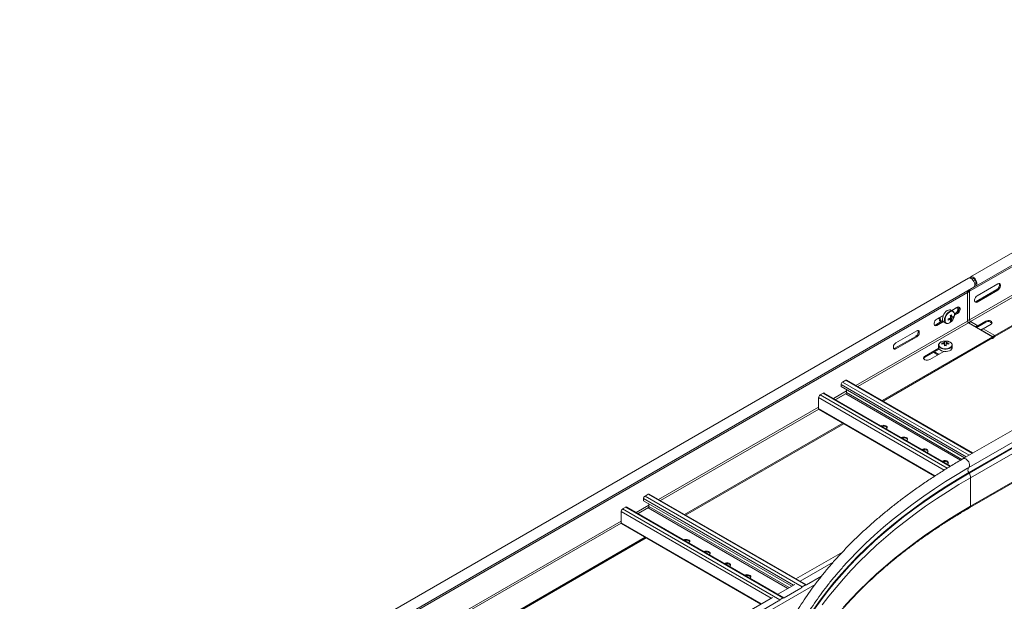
# Model space of a CAD drawing. Header units: millimetres. Extents: x -6 to 5206, y -8403 to -276.
# Tile 54 of 65: x 1122 to 1977, y -2011 to -1506. Entities that reach past the tile are written whole.
import ezdxf

# ---------------------------------------------------------------- set-up
doc = ezdxf.new("R2010")
doc.units = ezdxf.units.MM

msp = doc.modelspace()

# ---------------------------------------------------------------- linework, layer by layer
at = {"color": 7, "linetype": 'Continuous', "lineweight": 15}
for p, q in [((2334.17, -1505.91), (1947.38, -1729.2)), ((1946.49, -1741.69), (2333.28, -1518.41)), ((1951.93, -1737.08), (2338.72, -1513.8)), ((1968.27, -1780.02), (2060.59, -1726.73)), ((1945.48, -1730.3), (679.76, -2460.98)), ((1951.88, -1735.38), (1950.97, -1735.9)), ((1971.06, -1735.26), (1953.03, -1745.67)), ((1968.27, -1781), (2061.43, -1727.22)), ((678.87, -2473.47), (1944.59, -1742.79)), ((684.31, -2468.86), (1950.03, -1738.18)), ((1944.59, -1742.79), (1944.59, -1767.56)), ((1944.66, -1766.87), (1944.66, -1742.58)), ((1945.22, -1741.56), (1945.29, -1741.6)), ((1945.29, -1741.6), (1946.1, -1742.07)), ((1945.67, -1740.7), (1945.65, -1740.99)), ((1945.65, -1740.99), (1946.49, -1741.48)), ((1946.49, -1741.48), (1946.49, -1741.69)), ((1946.49, -1766.47), (1946.49, -1741.69)), ((1970.21, -1740.08), (1952.18, -1750.48)), ((1953.03, -1750.97), (1971.06, -1740.57)), ((1971.06, -1740.57), (1970.21, -1740.08)), ((1953.03, -1750.97), (1952.18, -1750.48)), ((1931.91, -1758.95), (1930.27, -1758)), ((1935.93, -1755.54), (1930.97, -1758.4)), ((1934.86, -1756.16), (1930.97, -1758.4)), ((1931.91, -1758.95), (1931.84, -1758.91)), ((1933.28, -1761.4), (1935.08, -1760.36)), ((1933.29, -1762.37), (1935.93, -1760.85)), ((1935.08, -1760.36), (1935.93, -1760.85)), ((1917.05, -1770.77), (1923.28, -1767.17)), ((1923.55, -1762.69), (1917.88, -1765.96)), ((1923.7, -1762.6), (1917.9, -1765.95)), ((1917.9, -1771.26), (1923.7, -1767.91)), ((1920.06, -1765.47), (1919.39, -1765.09)), ((1923.46, -1763.24), (1923.55, -1762.66)), ((1924.27, -1768.39), (1925.91, -1769.34)), ((1930.66, -1767.1), (1929.01, -1765.19)), ((1932.34, -1764.18), (1929.87, -1763.7)), ((1931.39, -1763.9), (1931.11, -1763.76)), ((1945.44, -1769.03), (1966.37, -1781.12)), ((1946.07, -1769.32), (1951.65, -1772.54)), ((1947.34, -1767.94), (1953.6, -1771.55)), ((1960.49, -1767.57), (1953.6, -1771.55)), ((1953.6, -1772.53), (1960.49, -1768.55)), ((1960.49, -1768.55), (1960.49, -1767.57)), ((1900.58, -1775.95), (1882.55, -1786.36)), ((1917.05, -1770.77), (1917.9, -1771.26)), ((1951.6, -1772.59), (1951.65, -1772.54)), ((1952.8, -1773.12), (1952.68, -1773.21)), ((1953.6, -1772.53), (1953.6, -1771.55)), ((1956.25, -1775.19), (1966.76, -1781.26)), ((1958.19, -1774.2), (1965.09, -1770.22)), ((1958.19, -1774.2), (1968.27, -1780.02)), ((1870.48, -1836.47), (1966.37, -1781.12)), ((1871.33, -1836.96), (1966.37, -1782.1)), ((1881.7, -1791.18), (1899.73, -1780.77)), ((1882.55, -1791.67), (1900.58, -1781.26)), ((1899.73, -1780.77), (1900.58, -1781.26)), ((1922.4, -1786.68), (1922.83, -1787.4)), ((1924.79, -1785.31), (1924.78, -1788.56)), ((1928.58, -1786.69), (1928.15, -1787.4)), ((1964.72, -1783.05), (1929.94, -1803.13)), ((1966.32, -1782.57), (1965.71, -1782.69)), ((1966.37, -1781.12), (1966.37, -1782.1)), ((1967.92, -1780.26), (1967.92, -1781.29)), ((1881.7, -1791.18), (1882.55, -1791.67)), ((1919.63, -1791.16), (1907.33, -1798.26)), ((1920.05, -1791.89), (1907.33, -1799.24)), ((1911.93, -1800.91), (1924.22, -1793.82)), ((1915.27, -1794.65), (1919.02, -1796.82)), ((1919.87, -1796.33), (1916.12, -1794.16)), ((1919.49, -1788.53), (1919.49, -1790.43)), ((1924.78, -1788.88), (1924.78, -1788.56)), ((1926.2, -1788.56), (1924.78, -1788.56)), ((1931.49, -1790.43), (1931.49, -1788.53)), ((1907.33, -1799.24), (1907.33, -1798.26)), ((1929.94, -1803.13), (1929.94, -1803.13)), ((1929.94, -1803.13), (1929.94, -1803.13)), ((2078.88, -1807.31), (1940.99, -1886.9)), ((1838.88, -1818.84), (1836.12, -1820.43)), ((1949.42, -1882.04), (1839.78, -1818.75)), ((1945.74, -1894.65), (2083.63, -1815.05)), ((1945.87, -1899.06), (2083.76, -1819.46)), ((1946.11, -1899.49), (2084, -1819.89)), ((1834.85, -1822.64), (1834.85, -1824.43)), ((1834.85, -1824.43), (1942.03, -1886.31)), ((1839.52, -1829.61), (1839.52, -1827.13)), ((1947.28, -1903.54), (2085.17, -1823.94)), ((1815.41, -1833.86), (1815.41, -1843.53)), ((1819.44, -1830.07), (1816.68, -1831.66)), ((1930.14, -1893.36), (1820.34, -1829.98)), ((1830.25, -1835.7), (1838.88, -1830.71)), ((1815.78, -1844.35), (1916.02, -1902.22)), ((1699.01, -1935.46), (1836.3, -1856.2)), ((1699.86, -1935.95), (1837.15, -1856.69)), ((1946.78, -1929.41), (2049.09, -1870.35)), ((1945.87, -1899.06), (1946.11, -1899.49)), ((1947.28, -1903.54), (1947.28, -1928.31)), ((1663.38, -1921.63), (1663.38, -1923.42)), ((1663.38, -1923.42), (1792.03, -1997.69)), ((1667.41, -1917.83), (1664.65, -1919.42)), ((1664.65, -1919.42), (1801.12, -1998.2)), ((1667.41, -1917.83), (1803.88, -1996.61)), ((1804.78, -1996.52), (1668.31, -1917.74)), ((1647.96, -1929.06), (1645.2, -1930.65)), ((1645.2, -1930.65), (1781.68, -2009.43)), ((1647.96, -1929.06), (1784.43, -2007.84)), ((1785.33, -2007.75), (1648.86, -1928.97)), ((1658.77, -1934.69), (1667.41, -1929.7)), ((1668.04, -1928.6), (1668.04, -1926.12)), ((1643.93, -1932.85), (1643.93, -1942.52)), ((1644.3, -1943.34), (1765.24, -2013.16)), ((1527.53, -2034.45), (1664.83, -1955.19)), ((1528.38, -2034.94), (1665.68, -1955.68)), ((1795.74, -1991.3), (1836.06, -1968.03)), ((1799.41, -1993.43), (1827.99, -1976.93)), ((1779.97, -2004.65), (1794.7, -1996.15)), ((1803.88, -1996.61), (1801.12, -1998.2)), ((1627.94, -2092.42), (1775.26, -2007.37)), ((1784.43, -2007.84), (1781.68, -2009.43))]:
    msp.add_line(p, q, dxfattribs=at)
at = {"color": 8, "linetype": 'Continuous', "lineweight": 15}
for p, q in [((1946.49, -1766.47), (2039.69, -1712.67)), ((1947.34, -1767.94), (2039.79, -1714.57)), ((1949.87, -1732.66), (1951.17, -1731.91)), ((1950.51, -1737.75), (1951.32, -1737.28)), ((1950.53, -1737.73), (1951.29, -1737.29)), ((1847.85, -1823.41), (1944.59, -1767.56)), ((1849.55, -1824.39), (1945.44, -1769.03)), ((1920.95, -1764.88), (1920.99, -1764.16)), ((1944.66, -1766.87), (1944.59, -1766.87)), ((1946.07, -1769.32), (1946.04, -1769.38)), ((1952.22, -1772.95), (1952.22, -1772.19)), ((1964.72, -1783.05), (1964.72, -1783.05)), ((1966.32, -1782.12), (1966.32, -1782.57)), ((1836.12, -1820.43), (1946.13, -1883.94)), ((1838.88, -1818.84), (1948.89, -1882.35)), ((1828.41, -1834.64), (1839.52, -1828.22)), ((1834.85, -1822.64), (1943.59, -1885.41)), ((1815.41, -1833.86), (1924.49, -1896.83)), ((1816.68, -1831.66), (1926.93, -1895.31)), ((1819.44, -1830.07), (1929.62, -1893.68)), ((1830.1, -1835.62), (1839.28, -1830.32)), ((1838.88, -1830.71), (1938.62, -1888.29)), ((1839.52, -1829.61), (1939.89, -1887.55)), ((1676.38, -1922.4), (1815.41, -1842.14)), ((1678.08, -1923.38), (1815.51, -1844.04)), ((1815.41, -1843.53), (1916.51, -1901.9)), ((1947.28, -1928.31), (2049.59, -1869.25)), ((1945.74, -1894.65), (1944.74, -1895.23)), ((1663.38, -1921.63), (1793.58, -1996.79)), ((1656.93, -1933.63), (1668.04, -1927.21)), ((1658.63, -1934.61), (1667.81, -1929.31)), ((1667.41, -1929.7), (1788.6, -1999.67)), ((1668.04, -1928.6), (1789.88, -1998.93)), ((1643.93, -1932.85), (1774.14, -2008.02)), ((1504.91, -2021.39), (1643.93, -1941.13)), ((1506.6, -2022.37), (1644.03, -1943.03)), ((1643.93, -1942.52), (1765.76, -2012.85)), ((1804.79, -1996.53), (1817.85, -1988.99)), ((1139.86, -2384.3), (1812.37, -1996.07)), ((1785.34, -2007.75), (1800.08, -1999.25)), ((1801.12, -1998.2), (1801.12, -1998.73)), ((1803.88, -1997.14), (1803.88, -1996.61)), ((1784.43, -2008.36), (1784.43, -2007.84)), ((1633.32, -2095.52), (1780.63, -2010.47)), ((1781.68, -2009.43), (1781.68, -2009.95))]:
    msp.add_line(p, q, dxfattribs=at)
at = {"color": 7, "linetype": 'Continuous', "lineweight": 15, "flags": 128}
for points in [[(1950.03, -1738.18), (1950.31, -1737.97), (1950.75, -1737.32), (1950.96, -1736.43), (1950.92, -1735.37), (1950.63, -1734.22), (1950.12, -1733.07), (1949.42, -1732.01), (1948.59, -1731.13), (1947.7, -1730.49), (1946.81, -1730.14), (1945.99, -1730.11), (1945.48, -1730.3)], [(1950.77, -1737.27), (1951.57, -1737.23), (1952.21, -1736.88), (1952.65, -1736.23), (1952.86, -1735.34), (1952.82, -1734.28), (1952.53, -1733.13), (1952.01, -1731.98), (1951.32, -1730.92), (1950.49, -1730.03), (1949.59, -1729.39), (1948.71, -1729.04), (1947.89, -1729.02), (1947.22, -1729.31), (1946.73, -1729.91), (1946.64, -1730.11)], [(1950.97, -1736.18), (1951.17, -1736.12), (1951.68, -1735.73), (1951.97, -1735.04), (1952, -1734.14), (1951.77, -1733.13), (1951.3, -1732.12), (1950.64, -1731.23), (1949.88, -1730.55), (1949.08, -1730.16), (1948.36, -1730.11), (1947.78, -1730.39), (1947.69, -1730.48)], [(1971.06, -1740.57), (1971.85, -1739.95), (1972.54, -1739.09), (1973.05, -1738.09), (1973.33, -1737.07), (1973.33, -1736.14), (1973.05, -1735.44), (1972.54, -1735.03), (1971.85, -1734.96), (1971.06, -1735.26)], [(1953.03, -1745.67), (1952.25, -1746.28), (1951.55, -1747.14), (1951.04, -1748.14), (1950.77, -1749.17), (1950.77, -1750.09), (1951.04, -1750.8), (1951.55, -1751.21), (1952.25, -1751.27), (1953.03, -1750.97)], [(1952.18, -1750.48), (1951.4, -1750.78), (1951.04, -1750.79)], [(1930.27, -1758), (1929.97, -1757.86), (1929.08, -1757.72), (1928.06, -1757.92), (1927, -1758.46), (1925.96, -1759.29), (1925, -1760.37), (1924.18, -1761.62), (1923.55, -1762.98), (1923.16, -1764.35), (1923.03, -1765.64)], [(1927.52, -1769.59), (1927.96, -1769.53), (1928.97, -1769.17), (1929.99, -1768.51), (1930.96, -1767.58), (1931.83, -1766.45), (1932.53, -1765.19), (1933.02, -1763.87), (1933.27, -1762.58), (1933.27, -1761.39), (1933.02, -1760.4), (1932.87, -1760.1)], [(1937.15, -1757.66), (1937.12, -1757.04), (1936.85, -1756.34), (1936.34, -1755.93), (1935.65, -1755.86), (1934.86, -1756.16)], [(1935.93, -1760.85), (1936.72, -1760.23), (1937.41, -1759.37), (1937.92, -1758.37), (1938.19, -1757.35), (1938.19, -1756.43), (1937.92, -1755.72), (1937.41, -1755.31), (1936.72, -1755.25), (1935.93, -1755.54)], [(1917.9, -1765.95), (1917.11, -1766.56), (1916.42, -1767.42), (1915.91, -1768.42), (1915.64, -1769.45), (1915.64, -1770.37), (1915.91, -1771.08), (1916.42, -1771.49), (1917.11, -1771.55), (1917.9, -1771.26)], [(1965.09, -1770.22), (1965.74, -1769.69), (1966.03, -1769.06), (1965.93, -1768.41), (1965.45, -1767.82), (1964.65, -1767.36), (1963.63, -1767.08), (1962.51, -1767.03), (1961.42, -1767.2), (1960.49, -1767.57)], [(1900.58, -1781.26), (1901.36, -1780.64), (1902.05, -1779.78), (1902.57, -1778.78), (1902.84, -1777.76), (1902.84, -1776.84), (1902.57, -1776.13), (1902.05, -1775.72), (1901.36, -1775.66), (1900.58, -1775.95)], [(1915.91, -1771.07), (1916.27, -1771.06), (1917.05, -1770.77)], [(1882.55, -1786.36), (1881.76, -1786.97), (1881.07, -1787.83), (1880.55, -1788.83), (1880.28, -1789.86), (1880.28, -1790.78), (1880.55, -1791.49), (1881.07, -1791.9), (1881.76, -1791.96), (1882.55, -1791.67)], [(1927.21, -1784.99), (1926.94, -1784.95), (1925.5, -1784.84)], [(1880.55, -1791.48), (1880.91, -1791.47), (1881.7, -1791.18)], [(1919.49, -1790.43), (1919.59, -1791.07), (1920.06, -1791.9), (1920.86, -1792.63), (1921.95, -1793.23), (1923.27, -1793.65), (1924.73, -1793.87), (1926.23, -1793.87), (1927.69, -1793.65), (1929.01, -1793.24), (1930.11, -1792.64), (1930.91, -1791.91), (1931.38, -1791.08), (1931.49, -1790.43)], [(1924.78, -1787.54), (1924.78, -1787.69), (1924.78, -1787.85), (1924.78, -1788.02), (1924.78, -1788.18), (1924.78, -1788.35), (1924.78, -1788.52), (1924.77, -1788.7), (1924.77, -1788.88)], [(1926.19, -1788.88), (1926.19, -1788.7), (1926.2, -1788.53), (1926.2, -1788.35), (1926.2, -1788.18), (1926.2, -1788.02), (1926.2, -1787.86), (1926.2, -1787.7), (1926.2, -1787.54)], [(1907.33, -1798.26), (1906.68, -1798.79), (1906.39, -1799.42), (1906.49, -1800.07), (1906.96, -1800.66), (1907.76, -1801.12), (1908.79, -1801.4), (1909.91, -1801.46), (1911, -1801.29), (1911.93, -1800.91)], [(1907.33, -1799.24), (1906.68, -1799.77), (1906.49, -1800.08)], [(1815.41, -1843.53), (1815.43, -1843.8), (1815.5, -1844.04), (1815.62, -1844.22), (1815.78, -1844.35), (1815.78, -1844.35)], [(1874.26, -1861.1), (1874.74, -1860.67), (1875.03, -1860.04), (1874.94, -1859.39), (1874.46, -1858.8), (1873.66, -1858.34), (1872.64, -1858.07), (1871.51, -1858.01), (1870.42, -1858.18), (1869.67, -1858.46)], [(1874.98, -1860.25), (1874.94, -1860.13), (1874.46, -1859.54), (1873.66, -1859.08), (1872.64, -1858.8), (1871.51, -1858.74), (1870.45, -1858.91)], [(1891.93, -1871.31), (1892.42, -1870.88), (1892.71, -1870.25), (1892.61, -1869.6), (1892.14, -1869.01), (1891.34, -1868.55), (1890.32, -1868.27), (1889.19, -1868.21), (1888.1, -1868.38), (1887.35, -1868.66)], [(1892.66, -1870.45), (1892.61, -1870.33), (1892.14, -1869.74), (1891.34, -1869.28), (1890.32, -1869.01), (1889.19, -1868.95), (1888.13, -1869.11)], [(1909.61, -1881.51), (1910.1, -1881.08), (1910.39, -1880.45), (1910.29, -1879.8), (1909.81, -1879.21), (1909.02, -1878.75), (1907.99, -1878.48), (1906.87, -1878.42), (1905.78, -1878.59), (1905.03, -1878.87)], [(1910.34, -1880.66), (1910.29, -1880.54), (1909.81, -1879.95), (1909.02, -1879.49), (1907.99, -1879.21), (1906.87, -1879.15), (1905.8, -1879.32)], [(1927.29, -1891.72), (1927.78, -1891.29), (1928.07, -1890.66), (1927.97, -1890.01), (1927.49, -1889.42), (1926.69, -1888.96), (1925.67, -1888.68), (1924.55, -1888.62), (1923.46, -1888.79), (1922.71, -1889.07)], [(1928.02, -1890.86), (1927.97, -1890.74), (1927.49, -1890.15), (1926.69, -1889.69), (1925.67, -1889.42), (1924.55, -1889.36), (1923.48, -1889.52)], [(1944.74, -1895.23), (1935.58, -1900.66), (1925.67, -1906.81), (1916.02, -1913.1), (1906.64, -1919.52), (1897.52, -1926.07), (1888.69, -1932.74), (1880.14, -1939.54), (1871.87, -1946.45), (1863.89, -1953.48), (1856.22, -1960.62), (1848.84, -1967.86), (1845.65, -1971.12)], [(1643.93, -1942.52), (1643.96, -1942.79), (1644.03, -1943.03), (1644.15, -1943.21), (1644.3, -1943.34), (1644.3, -1943.34)], [(1702.78, -1960.09), (1703.27, -1959.66), (1703.56, -1959.03), (1703.46, -1958.38), (1702.99, -1957.79), (1702.19, -1957.33), (1701.16, -1957.06), (1700.04, -1957), (1698.95, -1957.17), (1698.2, -1957.45)], [(1703.51, -1959.24), (1703.46, -1959.12), (1702.99, -1958.53), (1702.19, -1958.07), (1701.16, -1957.79), (1700.04, -1957.73), (1698.98, -1957.9)], [(1720.46, -1970.3), (1720.95, -1969.87), (1721.24, -1969.24), (1721.14, -1968.59), (1720.66, -1968), (1719.87, -1967.54), (1718.84, -1967.26), (1717.72, -1967.2), (1716.63, -1967.37), (1715.88, -1967.65)], [(1721.19, -1969.44), (1721.14, -1969.32), (1720.66, -1968.73), (1719.87, -1968.27), (1718.84, -1968), (1717.72, -1967.94), (1716.65, -1968.1)], [(1738.14, -1980.5), (1738.62, -1980.07), (1738.92, -1979.44), (1738.82, -1978.79), (1738.34, -1978.2), (1737.54, -1977.74), (1736.52, -1977.47), (1735.4, -1977.41), (1734.31, -1977.58), (1733.56, -1977.86)], [(1738.87, -1979.65), (1738.82, -1979.53), (1738.34, -1978.94), (1737.54, -1978.48), (1736.52, -1978.2), (1735.4, -1978.14), (1734.33, -1978.31)], [(1755.82, -1990.71), (1756.3, -1990.28), (1756.59, -1989.65), (1756.5, -1989), (1756.02, -1988.41), (1755.22, -1987.95), (1754.2, -1987.67), (1753.07, -1987.61), (1751.98, -1987.78), (1751.23, -1988.06)], [(1756.54, -1989.85), (1756.5, -1989.73), (1756.02, -1989.14), (1755.22, -1988.68), (1754.2, -1988.41), (1753.07, -1988.35), (1752.01, -1988.51)]]:
    msp.add_lwpolyline(points, dxfattribs=at)
at = {"color": 8, "linetype": 'Continuous', "lineweight": 15, "flags": 128}
for points in [[(1931.84, -1758.91), (1931.62, -1758.81), (1930.72, -1758.67), (1929.71, -1758.87), (1928.65, -1759.41), (1927.6, -1760.24), (1926.64, -1761.32), (1925.82, -1762.57), (1925.2, -1763.93), (1924.8, -1765.3), (1924.67, -1766.59)], [(1932.87, -1760.1), (1932.53, -1759.65), (1931.83, -1759.19), (1930.96, -1759.05), (1929.99, -1759.25), (1928.97, -1759.77), (1927.96, -1760.57), (1927.04, -1761.61), (1926.25, -1762.81), (1925.65, -1764.12), (1925.27, -1765.43), (1925.14, -1766.68)], [(1925.14, -1766.68), (1925.27, -1767.78), (1925.65, -1768.66), (1926.25, -1769.27), (1927.04, -1769.56), (1927.52, -1769.59)], [(1925.5, -1784.84), (1924.06, -1784.94), (1922.72, -1785.25), (1921.55, -1785.74), (1920.62, -1786.38), (1920, -1787.14), (1919.73, -1787.96), (1919.82, -1788.79), (1920.26, -1789.58), (1921.04, -1790.29), (1922.09, -1790.86), (1923.36, -1791.27), (1924.76, -1791.48), (1926.2, -1791.48), (1927.6, -1791.27), (1928.87, -1790.87), (1929.93, -1790.3), (1930.71, -1789.6), (1931.16, -1788.8), (1931.25, -1787.97), (1930.98, -1787.15), (1930.37, -1786.39), (1929.45, -1785.75), (1928.28, -1785.25), (1927.21, -1784.99)], [(1919.49, -1788.55), (1919.59, -1789.17), (1920.06, -1790), (1920.86, -1790.73), (1921.95, -1791.33), (1923.27, -1791.75), (1924.73, -1791.97), (1926.23, -1791.97), (1927.69, -1791.75), (1929.01, -1791.34), (1930.11, -1790.74), (1930.91, -1790.01), (1931.38, -1789.19), (1931.49, -1788.48)], [(1940.99, -1886.9), (1941.61, -1886.7), (1942.44, -1886.78), (1943.33, -1887.17), (1944.22, -1887.84), (1945.03, -1888.76), (1945.71, -1889.83), (1946.19, -1890.99), (1946.45, -1892.13), (1946.46, -1893.17), (1946.22, -1894.04), (1945.74, -1894.65)], [(1945.87, -1899.06), (1935.71, -1905.06), (1925.8, -1911.21), (1916.15, -1917.5), (1906.77, -1923.92), (1897.66, -1930.47), (1888.83, -1937.14), (1880.28, -1943.93), (1872.02, -1950.85), (1864.04, -1957.87), (1856.37, -1965), (1848.99, -1972.24), (1841.92, -1979.58), (1835.16, -1987.02), (1828.72, -1994.55), (1822.59, -2002.16), (1816.78, -2009.86), (1811.29, -2017.64)], [(1946.11, -1899.49), (1935.96, -1905.5), (1926.06, -1911.64), (1916.42, -1917.93), (1907.04, -1924.34), (1897.94, -1930.89), (1889.11, -1937.56), (1880.56, -1944.35), (1872.3, -1951.25), (1864.34, -1958.27), (1856.66, -1965.4), (1849.29, -1972.64), (1842.23, -1979.97), (1835.47, -1987.41), (1829.03, -1994.93), (1822.9, -2002.54), (1817.09, -2010.24), (1811.61, -2018.01)], [(1947.28, -1903.54), (1937.15, -1909.53), (1927.28, -1915.66), (1917.66, -1921.92), (1908.31, -1928.32), (1899.23, -1934.85), (1890.43, -1941.5), (1881.91, -1948.27), (1873.67, -1955.16), (1865.73, -1962.16), (1858.08, -1969.27), (1850.73, -1976.49), (1843.68, -1983.8), (1836.94, -1991.21), (1830.51, -1998.72), (1824.4, -2006.31), (1818.61, -2013.98)], [(1947.28, -1928.31), (1937.15, -1934.3), (1927.28, -1940.43), (1917.66, -1946.7), (1908.31, -1953.1), (1899.23, -1959.62), (1890.43, -1966.27), (1881.91, -1973.04), (1873.67, -1979.93), (1865.73, -1986.93), (1858.08, -1994.04), (1850.73, -2001.26), (1843.68, -2008.58), (1836.94, -2015.99)]]:
    msp.add_lwpolyline(points, dxfattribs=at)
at = {"color": 7, "linetype": 'Continuous', "lineweight": 15}
for centre, radius, start, end in [((1968.25, -1736.36), 4.2, 297.90081, 19.61013), ((1947.46, -1742.65), 2.87, 145.53904, 182.69093), ((1944.86, -1739.91), 1.69, 282.2543, 289.24259), ((1944.88, -1740.96), 0.765, 302.68219, 339.00944), ((1949.36, -1741.56), 2.87, 145.53904, 182.69093), ((1932.04, -1757.26), 4.2, 297.90228, 19.60967), ((1933.12, -1756.64), 4.2, 297.90081, 19.61013), ((1925.89, -1766), 2.89, 172.89647, 235.79025), ((1924.44, -1753.43), 12.61, 286.23279, 293.60387), ((1907.27, -1766.12), 20.71, 358.39573, 1.60427), ((1924.44, -1754.59), 12.61, 286.23279, 293.60387), ((1931.92, -1765.88), 2.58, 140.08866, 159.91134), ((1929.95, -1765.88), 0.53, 211.08786, 268.90139), ((1919.76, -1744.32), 20.8, 298.40067, 301.59395), ((1917.4, -1765.63), 12.61, 6.39402, 13.76521), ((1923.47, -1765.63), 6.51, 341.66423, 353.12166), ((1926.69, -1761.38), 6.96, 295.21767, 304.77696), ((1918.41, -1765.05), 12.61, 6.39402, 13.76521), ((1924.48, -1765.05), 6.51, 341.66423, 353.12166), ((1930.93, -1764.17), 0.53, 31.10888, 88.88037), ((1928.97, -1764.17), 2.58, 320.08741, 339.91259), ((1927.48, -1758.69), 6.51, 306.87403, 318.33572), ((1927.48, -1759.85), 6.51, 306.87403, 318.33572), ((1925.41, -1763.6), 6.96, 355.22072, 4.77928), ((1946.44, -1767.48), 1.84, 182.6065, 237.39268), ((1944.84, -1763.36), 3.52, 266.99787, 297.87263), ((1947.73, -1766.73), 3.07, 182.60556, 237.39345), ((1949.21, -1770.92), 3.52, 122.12184, 153.00424), ((1948.33, -1766.38), 1.84, 182.6065, 237.39268), ((1962.73, -1772.11), 4.2, 40.40192, 122.0948), ((1897.76, -1777.05), 4.2, 297.90081, 19.61013), ((1929.73, -1787.12), 7.34, 176.61905, 183.02156), ((1925.44, -1798.18), 11.9, 96.2192, 104.82208), ((1925.15, -1787.36), 1.42, 105.06591, 134.74895), ((2390.62, -1787.82), 465.84, 179.69182, 179.77611), ((1925.49, -1795.3), 10.01, 85.87467, 94.00753), ((2267.58, -1787.24), 341.38, 179.67645, 179.79147), ((1925.83, -1787.36), 1.41, 45.02108, 74.80421), ((1925.51, -1798.2), 11.91, 75.06774, 83.6617), ((1921.17, -1787.08), 7.42, 356.65226, 2.98541), ((1966.31, -1785.9), 3.27, 100.68977, 119.12138), ((1969.58, -1782.28), 2.61, 120.21014, 129.5385), ((1969.03, -1782.28), 1.49, 120.79829, 138.25559), ((1925.44, -1799), 11.9, 96.2182, 104.82207), ((1925.15, -1786.18), 1.41, 225.01569, 254.8096), ((1925.46, -1809.78), 20.91, 87.99524, 91.88696), ((1925.49, -1790.83), 2.07, 69.92091, 109.95932), ((1925.83, -1786.17), 1.42, 285.06722, 314.74765), ((1925.51, -1799.02), 11.91, 75.06513, 83.66227), ((1837.61, -1822.76), 2.77, 122.603, 177.397), ((1839.41, -1819.58), 0.905, 65.6929, 125.61922), ((1818.17, -1833.99), 2.77, 122.60493, 177.39507), ((1819.96, -1830.8), 0.905, 65.68977, 125.62236), ((1838.14, -1829.55), 1.38, 302.60281, 357.39719), ((1948.8, -1896.77), 3.72, 145.23737, 218.04423), ((1938.7, -1903.82), 8.59, 1.87729, 30.28352), ((1666.14, -1921.75), 2.77, 122.60366, 177.39634), ((1667.94, -1918.57), 0.905, 65.68977, 125.62236), ((1646.7, -1932.98), 2.77, 122.60442, 177.39558), ((1648.49, -1929.79), 0.905, 65.69015, 125.62261), ((1666.66, -1928.54), 1.38, 302.60418, 357.39472), ((1802.57, -2000.49), 2.7, 122.4514, 153.78734), ((1804.39, -1997.3), 0.857, 57.56098, 126.9387), ((1784.95, -2008.52), 0.857, 57.56056, 126.93912), ((1783.13, -2011.71), 2.7, 122.45111, 153.78823)]:
    msp.add_arc(centre, radius, start, end, dxfattribs=at)
at = {"color": 8, "linetype": 'Continuous', "lineweight": 15}
for centre, radius, start, end in [((1924.17, -1765.24), 3.24, 173.68171, 232.25665), ((1927.52, -1766.95), 2.87, 172.72808, 237.42923), ((1946.08, -1928.43), 1.21, 305.70525, 5.6189)]:
    msp.add_arc(centre, radius, start, end, dxfattribs=at)
at = {"color": 7, "linetype": 'Continuous', "lineweight": 15}
for points, knots in [([(1946.1, -1742.07), (1945.89, -1742.15), (1945.48, -1742.31), (1944.98, -1742.49), (1944.71, -1742.56), (1944.66, -1742.58)], [0, 0, 0, 0, 0.450587, 0.898476, 1, 1, 1, 1]), ([(1944.73, -1741.63), (1944.86, -1741.61), (1945.03, -1741.6), (1945.19, -1741.57), (1945.22, -1741.56)], [0, 0, 0, 0, 0.782754, 1, 1, 1, 1]), ([(1945.59, -1741.23), (1945.61, -1741.18), (1945.64, -1741.1), (1945.64, -1741.02), (1945.65, -1740.99)], [0, 0, 0, 0, 0.614425, 1, 1, 1, 1]), ([(1946.49, -1741.48), (1946.49, -1741.53), (1946.48, -1741.63), (1946.42, -1741.78), (1946.32, -1741.92), (1946.21, -1742.02), (1946.13, -1742.06), (1946.1, -1742.07)], [0, 0, 0, 0, 0.2140176, 0.4280647, 0.6416492, 0.8535986, 1, 1, 1, 1]), ([(1932.72, -1759.74), (1932.59, -1759.55), (1932.35, -1759.2), (1931.98, -1759.02), (1931.81, -1758.93)], [0, 0, 0, 0, 0.542565, 1, 1, 1, 1]), ([(1919.98, -1764.65), (1919.99, -1764.87), (1920.01, -1765.51), (1920.23, -1766.47), (1920.74, -1767.39), (1921.24, -1767.95), (1921.59, -1768.09), (1921.64, -1768.12)], [0, 0, 0, 0, 0.1440542, 0.4179171, 0.6907485, 0.9552421, 1, 1, 1, 1]), ([(1925.99, -1769.37), (1926, -1769.38), (1926.24, -1769.57), (1926.71, -1769.67), (1927.17, -1769.64), (1927.32, -1769.63)], [0, 0, 0, 0, 0.038688, 0.679325, 1, 1, 1, 1]), ([(1929.49, -1766.15), (1929.41, -1766.09), (1929.04, -1765.84), (1928.67, -1765.59), (1928.38, -1765.39)], [0, 0, 0, 0, 0.220145, 1, 1, 1, 1]), ([(1929.51, -1766.12), (1929.56, -1766.15), (1929.71, -1766.25), (1929.85, -1766.35), (1929.94, -1766.41)], [0, 0, 0, 0, 0.380157, 1, 1, 1, 1]), ([(1930.94, -1765.83), (1930.85, -1765.77), (1930.39, -1765.45), (1929.92, -1765.14), (1929.54, -1764.89)], [0, 0, 0, 0, 0.19014, 1, 1, 1, 1]), ([(1929.73, -1763.06), (1930.05, -1763.21), (1930.45, -1763.4), (1930.85, -1763.6), (1930.94, -1763.64)], [0, 0, 0, 0, 0.779811, 1, 1, 1, 1]), ([(1929.86, -1764.31), (1930.28, -1764.51), (1930.78, -1764.76), (1931.29, -1765.01), (1931.39, -1765.06)], [0, 0, 0, 0, 0.810781, 1, 1, 1, 1]), ([(1951.65, -1772.54), (1951.79, -1772.43), (1951.97, -1772.28), (1952.18, -1772.21), (1952.22, -1772.19)], [0, 0, 0, 0, 0.7716566, 1, 1, 1, 1]), ([(1952.22, -1772.19), (1952.42, -1772.11), (1952.78, -1771.98), (1953.26, -1771.74), (1953.5, -1771.61), (1953.6, -1771.55)], [0, 0, 0, 0, 0.407014, 0.75166, 1, 1, 1, 1]), ([(1953.6, -1772.53), (1953.51, -1772.59), (1953.33, -1772.7), (1953.04, -1772.9), (1952.87, -1773.05), (1952.8, -1773.12)], [0, 0, 0, 0, 0.346305, 0.691475, 1, 1, 1, 1]), ([(1956.82, -1774.84), (1956.66, -1774.91), (1956.45, -1775), (1956.29, -1775.16), (1956.25, -1775.19)], [0, 0, 0, 0, 0.7715765, 1, 1, 1, 1]), ([(1958.19, -1774.2), (1958.06, -1774.28), (1957.79, -1774.43), (1957.3, -1774.66), (1956.98, -1774.78), (1956.82, -1774.84)], [0, 0, 0, 0, 0.3336534, 0.6660441, 1, 1, 1, 1]), ([(1925.5, -1784.84), (1925.26, -1784.84), (1924.56, -1784.86), (1923.42, -1785.03), (1922.17, -1785.4), (1921.09, -1785.95), (1920.23, -1786.65), (1919.69, -1787.48), (1919.45, -1788.15), (1919.51, -1788.51), (1919.51, -1788.56)], [0, 0, 0, 0, 0.078193, 0.226554, 0.375668, 0.525771, 0.677122, 0.828135, 0.974221, 1, 1, 1, 1]), ([(1924.24, -1787.2), (1924.22, -1787.02), (1924.19, -1786.74), (1924.16, -1786.46), (1924.15, -1786.36)], [0, 0, 0, 0, 0.636154, 1, 1, 1, 1]), ([(1924.78, -1785.99), (1924.78, -1786.1), (1924.78, -1787.01), (1924.78, -1787.97), (1924.78, -1788.83), (1924.78, -1788.88)], [0, 0, 0, 0, 0.11277, 0.941785, 1, 1, 1, 1]), ([(1926.2, -1787.54), (1926.2, -1787.13), (1926.2, -1786.62), (1926.2, -1786.1), (1926.2, -1786)], [0, 0, 0, 0, 0.788856, 1, 1, 1, 1]), ([(1926.83, -1786.36), (1926.82, -1786.46), (1926.79, -1786.74), (1926.76, -1787.03), (1926.75, -1787.2)], [0, 0, 0, 0, 0.364516, 1, 1, 1, 1]), ([(1931.47, -1788.47), (1931.48, -1788.44), (1931.52, -1788.11), (1931.3, -1787.51), (1930.81, -1786.73), (1930.03, -1786.05), (1929.01, -1785.5), (1928.04, -1785.14), (1927.39, -1785.04), (1927.2, -1785.01)], [0, 0, 0, 0, 0.020931, 0.19405, 0.366812, 0.545689, 0.730578, 0.917478, 1, 1, 1, 1]), ([(1966.32, -1781.53), (1966.39, -1781.5), (1966.56, -1781.44), (1966.69, -1781.33), (1966.76, -1781.26)], [0, 0, 0, 0, 0.438558, 1, 1, 1, 1]), ([(1967.62, -1781.68), (1967.48, -1781.86), (1967.21, -1782.21), (1966.72, -1782.47), (1966.41, -1782.54), (1966.32, -1782.57)], [0, 0, 0, 0, 0.412823, 0.826598, 1, 1, 1, 1]), ([(1966.76, -1781.26), (1966.95, -1781.09), (1967.29, -1780.77), (1967.7, -1780.44), (1967.89, -1780.29), (1967.92, -1780.26)], [0, 0, 0, 0, 0.48952, 0.908779, 1, 1, 1, 1]), ([(1967.92, -1781.29), (1967.84, -1781.39), (1967.73, -1781.51), (1967.64, -1781.65), (1967.62, -1781.68)], [0, 0, 0, 0, 0.782721, 1, 1, 1, 1]), ([(1924.78, -1788.89), (1924.78, -1788.53), (1924.78, -1788.09), (1924.78, -1787.64), (1924.78, -1787.54)], [0, 0, 0, 0, 0.784278, 1, 1, 1, 1]), ([(1940.99, -1886.9), (1939.27, -1887.91), (1934.27, -1890.81), (1926.18, -1895.72), (1916.78, -1901.67), (1907.63, -1907.74), (1898.71, -1913.93), (1890.04, -1920.24), (1881.62, -1926.66), (1873.45, -1933.2), (1865.54, -1939.84), (1857.89, -1946.59), (1850.51, -1953.44), (1843.4, -1960.38), (1836.56, -1967.42), (1830, -1974.55), (1823.73, -1981.76), (1817.73, -1989.06), (1812.03, -1996.43), (1806.62, -2003.88), (1801.5, -2011.4), (1796.68, -2018.99), (1792.15, -2026.64), (1787.93, -2034.34), (1784.02, -2042.1), (1780.41, -2049.91), (1777.1, -2057.77), (1774.11, -2065.66), (1771.43, -2073.59), (1769.06, -2081.56), (1767, -2089.55), (1765.26, -2097.57), (1763.83, -2105.61), (1762.71, -2113.66), (1761.92, -2121.72), (1761.43, -2129.79), (1761.27, -2137.87), (1761.42, -2145.95), (1761.88, -2154.02), (1762.66, -2162.08), (1763.76, -2170.13), (1765.17, -2178.16), (1766.89, -2186.17), (1768.93, -2194.16), (1771.28, -2202.12), (1773.95, -2210.04), (1776.92, -2217.93), (1780.2, -2225.78), (1783.79, -2233.59), (1787.68, -2241.34), (1791.88, -2249.04), (1796.37, -2256.69), (1801.17, -2264.27), (1806.27, -2271.79), (1811.65, -2279.23), (1817.33, -2286.61), (1823.3, -2293.91), (1829.56, -2301.12), (1836.09, -2308.25), (1842.9, -2315.29), (1849.99, -2322.24), (1857.35, -2329.09), (1864.98, -2335.84), (1872.87, -2342.49), (1881.01, -2349.03), (1889.42, -2355.46), (1898.07, -2361.78), (1906.96, -2367.98), (1916.1, -2374.06), (1925.48, -2380.02), (1933.79, -2385.07), (1939.03, -2388.12), (1940.99, -2389.26)], [0, 0, 0, 0, 0.007642, 0.022153, 0.036665, 0.051177, 0.065689, 0.080201, 0.094712, 0.109223, 0.123734, 0.138243, 0.152751, 0.167257, 0.181761, 0.196263, 0.210762, 0.225257, 0.239749, 0.254237, 0.268719, 0.283197, 0.297669, 0.312136, 0.326595, 0.341048, 0.355495, 0.369934, 0.384366, 0.398792, 0.41321, 0.427623, 0.44203, 0.456432, 0.470831, 0.485226, 0.499618, 0.51401, 0.528402, 0.542794, 0.557189, 0.571586, 0.585987, 0.600392, 0.614803, 0.62922, 0.643644, 0.658074, 0.67251, 0.686954, 0.701405, 0.715862, 0.730325, 0.744795, 0.75927, 0.77375, 0.788235, 0.802724, 0.817217, 0.831713, 0.846212, 0.860714, 0.875218, 0.889723, 0.90423, 0.918738, 0.933247, 0.947756, 0.962266, 0.976776, 0.991286, 1, 1, 1, 1]), ([(1774.27, -2140.53), (1774.34, -2140.07), (1774.8, -2136.99), (1775.96, -2131.29), (1777.77, -2123.44), (1779.92, -2115.62), (1782.37, -2107.83), (1785.13, -2100.08), (1788.21, -2092.37), (1791.58, -2084.69), (1795.27, -2077.07), (1799.25, -2069.49), (1803.54, -2061.97), (1808.12, -2054.51), (1813, -2047.11), (1818.17, -2039.78), (1823.64, -2032.52), (1829.39, -2025.33), (1835.42, -2018.22), (1841.74, -2011.19), (1848.34, -2004.24), (1855.21, -1997.39), (1862.35, -1990.62), (1869.76, -1983.95), (1877.43, -1977.38), (1885.37, -1970.91), (1893.55, -1964.55), (1902, -1958.3), (1910.68, -1952.15), (1919.61, -1946.13), (1928.78, -1940.22), (1937.83, -1934.64), (1943.92, -1931.09), (1946.78, -1929.41)], [0, 0, 0, 0, 0.00582, 0.039174, 0.072521, 0.105862, 0.139195, 0.172519, 0.205835, 0.239142, 0.272441, 0.30573, 0.339011, 0.372283, 0.405549, 0.438807, 0.472058, 0.505304, 0.538544, 0.57178, 0.605012, 0.63824, 0.671465, 0.704687, 0.737908, 0.771127, 0.804344, 0.837561, 0.870776, 0.903992, 0.937207, 0.970422, 1, 1, 1, 1]), ([(1945.54, -2381.38), (1943.85, -2380.4), (1938.93, -2377.54), (1930.96, -2372.7), (1921.71, -2366.85), (1912.7, -2360.88), (1903.93, -2354.79), (1895.41, -2348.58), (1887.14, -2342.27), (1879.12, -2335.85), (1871.37, -2329.34), (1863.87, -2322.72), (1856.64, -2316), (1849.68, -2309.2), (1842.99, -2302.31), (1836.58, -2295.33), (1830.45, -2288.27), (1824.61, -2281.13), (1819.05, -2273.92), (1813.78, -2266.64), (1808.79, -2259.3), (1804.11, -2251.89), (1799.72, -2244.42), (1795.62, -2236.9), (1791.83, -2229.32), (1788.34, -2221.7), (1785.16, -2214.03), (1782.28, -2206.32), (1779.71, -2198.57), (1777.45, -2190.8), (1775.5, -2182.99), (1773.86, -2175.16), (1772.53, -2167.3), (1771.52, -2159.44), (1770.83, -2151.55), (1770.45, -2143.66), (1770.38, -2135.77), (1770.63, -2127.88), (1771.2, -2119.99), (1772.08, -2112.11), (1773.28, -2104.24), (1774.79, -2096.4), (1776.61, -2088.57), (1778.75, -2080.77), (1781.19, -2073), (1783.95, -2065.27), (1787.01, -2057.58), (1790.38, -2049.93), (1794.06, -2042.32), (1798.03, -2034.77), (1802.31, -2027.27), (1806.88, -2019.83), (1811.75, -2012.45), (1816.91, -2005.14), (1822.36, -1997.89), (1828.1, -1990.72), (1834.13, -1983.63), (1840.03, -1977.02), (1844.06, -1972.83), (1845.88, -1970.93)], [0, 0, 0, 0, 0.0093, 0.026981, 0.044661, 0.062342, 0.080022, 0.097703, 0.115384, 0.133065, 0.150747, 0.16843, 0.186115, 0.203802, 0.22149, 0.239182, 0.256877, 0.274576, 0.292279, 0.309988, 0.327702, 0.345422, 0.363149, 0.380884, 0.398627, 0.416379, 0.434139, 0.451909, 0.469688, 0.487476, 0.505273, 0.523078, 0.540891, 0.558711, 0.576537, 0.594367, 0.6122, 0.630035, 0.647869, 0.665701, 0.68353, 0.701353, 0.719171, 0.736981, 0.754783, 0.772577, 0.790362, 0.808137, 0.825904, 0.843661, 0.86141, 0.879151, 0.896884, 0.91461, 0.93233, 0.950043, 0.967751, 0.985455, 1, 1, 1, 1])]:
    msp.add_open_spline(points, degree=3, knots=knots, dxfattribs=at)

doc.saveas('drawing.dxf')
